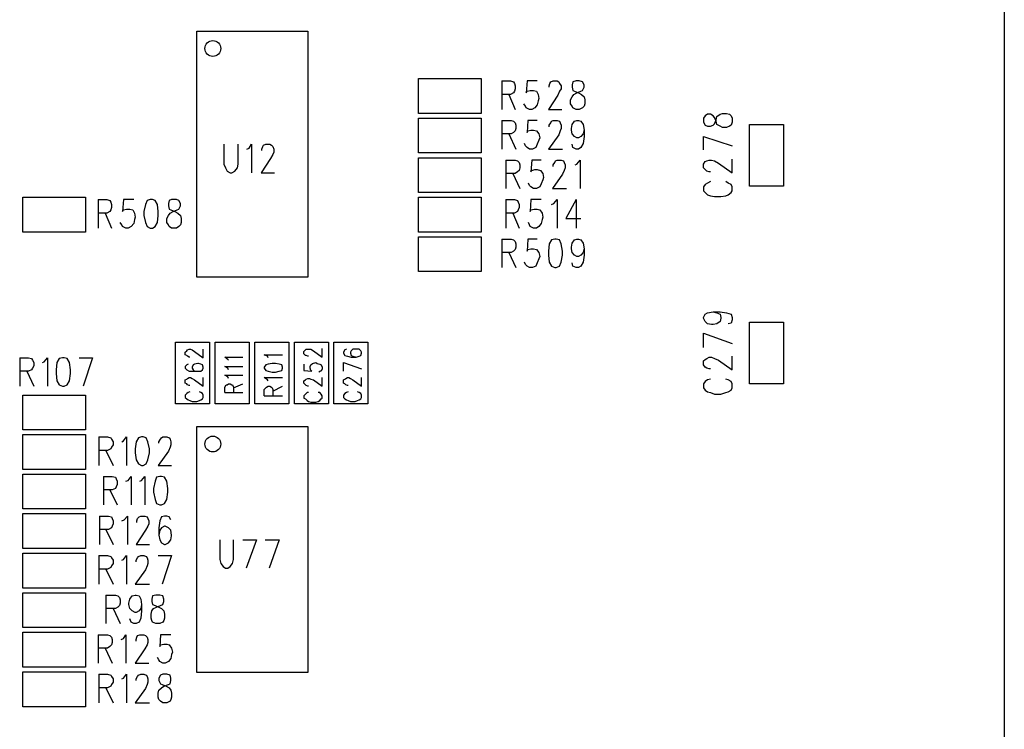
# Model space of a CAD drawing. Extents: x 11.9 to 28.1, y 10.8 to 21.2.
# Tile 29 of 44: x 24.5 to 25.7, y 14.6 to 15.5. Entities that reach past the tile are written whole.
import ezdxf

# ---------------------------------------------------------------- set-up
doc = ezdxf.new("R2010")
doc.units = 0
doc.header["$MEASUREMENT"] = 0
doc.layers.add('LAYNR1', color=2, linetype='Continuous')

msp = doc.modelspace()

# ---------------------------------------------------------------- linework, layer by layer
at = {"layer": 'LAYNR1'}
for points in [[(25.722, 19.82), (25.722, 13.32)], [(24.982, 15.392), (25.061, 15.392)], [(24.982, 15.348), (24.982, 15.392)], [(25.061, 15.392), (25.061, 15.348)], [(25.087, 15.389), (25.087, 15.353)], [(25.087, 15.389), (25.098, 15.389), (25.102, 15.388), (25.103, 15.386), (25.104, 15.383), (25.104, 15.379), (25.103, 15.376), (25.102, 15.374), (25.098, 15.372), (25.087, 15.372)], [(25.132, 15.389), (25.119, 15.389), (25.118, 15.374), (25.119, 15.376), (25.123, 15.377), (25.127, 15.377), (25.131, 15.376), (25.133, 15.372), (25.134, 15.367), (25.133, 15.364), (25.132, 15.359), (25.129, 15.355), (25.125, 15.353), (25.122, 15.353), (25.118, 15.355), (25.117, 15.357), (25.115, 15.36)], [(25.147, 15.381), (25.147, 15.383), (25.148, 15.386), (25.149, 15.388), (25.152, 15.389), (25.157, 15.389), (25.159, 15.388), (25.16, 15.386), (25.162, 15.383), (25.162, 15.379), (25.16, 15.376), (25.158, 15.371), (25.146, 15.353), (25.163, 15.353)], [(25.096, 15.372), (25.104, 15.353)], [(25.061, 15.348), (24.982, 15.348)], [(24.982, 15.342), (25.061, 15.342)], [(24.982, 15.298), (24.982, 15.342)], [(25.061, 15.342), (25.061, 15.298)], [(25.087, 15.339), (25.087, 15.303)], [(25.087, 15.339), (25.099, 15.339)], [(25.099, 15.339), (25.102, 15.338)], [(25.12, 15.339), (25.119, 15.324)], [(25.132, 15.339), (25.12, 15.339)], [(25.15, 15.338), (25.152, 15.339)], [(25.152, 15.339), (25.157, 15.339)], [(25.157, 15.339), (25.16, 15.338)], [(25.179, 15.338), (25.182, 15.339)], [(25.182, 15.339), (25.184, 15.339)], [(25.184, 15.339), (25.187, 15.338)], [(25.344, 15.345), (25.342, 15.342)], [(25.342, 15.342), (25.342, 15.337)], [(25.347, 15.347), (25.344, 15.345)], [(25.351, 15.347), (25.347, 15.347)], [(25.354, 15.345), (25.351, 15.347)], [(25.356, 15.343), (25.354, 15.345)], [(25.358, 15.338), (25.356, 15.343)], [(25.356, 15.335), (25.358, 15.34)], [(25.358, 15.34), (25.359, 15.344)], [(25.359, 15.344), (25.363, 15.347)], [(25.363, 15.347), (25.366, 15.348)], [(25.366, 15.348), (25.371, 15.348)], [(25.371, 15.348), (25.375, 15.347)], [(25.375, 15.347), (25.377, 15.345)], [(25.377, 15.345), (25.378, 15.342)], [(25.378, 15.342), (25.378, 15.337)], [(25.102, 15.338), (25.104, 15.336)], [(25.104, 15.336), (25.105, 15.333)], [(25.105, 15.329), (25.104, 15.326)], [(25.105, 15.333), (25.105, 15.329)], [(25.12, 15.326), (25.124, 15.327)], [(25.124, 15.327), (25.127, 15.327)], [(25.127, 15.327), (25.131, 15.326)], [(25.147, 15.333), (25.149, 15.336)], [(25.147, 15.331), (25.147, 15.333)], [(25.149, 15.336), (25.15, 15.338)], [(25.16, 15.338), (25.161, 15.336)], [(25.161, 15.336), (25.162, 15.333)], [(25.162, 15.329), (25.161, 15.326)], [(25.162, 15.333), (25.162, 15.329)], [(25.175, 15.329), (25.176, 15.334)], [(25.175, 15.327), (25.175, 15.329)], [(25.176, 15.322), (25.175, 15.327)], [(25.176, 15.334), (25.179, 15.338)], [(25.187, 15.338), (25.19, 15.334)], [(25.19, 15.334), (25.191, 15.327)], [(25.191, 15.327), (25.19, 15.322)], [(25.191, 15.327), (25.191, 15.319)], [(25.342, 15.337), (25.344, 15.333)], [(25.344, 15.333), (25.347, 15.332)], [(25.347, 15.332), (25.351, 15.332)], [(25.351, 15.332), (25.354, 15.333)], [(25.354, 15.333), (25.356, 15.335)], [(25.359, 15.334), (25.358, 15.338)], [(25.363, 15.332), (25.359, 15.334)], [(25.366, 15.33), (25.363, 15.332)], [(25.371, 15.33), (25.366, 15.33)], [(25.375, 15.332), (25.371, 15.33)], [(25.377, 15.333), (25.375, 15.332)], [(25.378, 15.337), (25.377, 15.333)], [(25.4, 15.256), (25.4, 15.334)], [(25.4, 15.334), (25.443, 15.334)], [(25.443, 15.334), (25.443, 15.256)], [(25.099, 15.322), (25.087, 15.322)], [(25.096, 15.322), (25.105, 15.303)], [(25.102, 15.324), (25.099, 15.322)], [(25.104, 15.326), (25.102, 15.324)], [(25.119, 15.324), (25.12, 15.326)], [(25.131, 15.326), (25.134, 15.322)], [(25.134, 15.314), (25.132, 15.309)], [(25.134, 15.322), (25.135, 15.317)], [(25.135, 15.317), (25.134, 15.314)], [(25.159, 15.321), (25.146, 15.303)], [(25.161, 15.326), (25.159, 15.321)], [(25.179, 15.319), (25.176, 15.322)], [(25.182, 15.317), (25.179, 15.319)], [(25.184, 15.317), (25.182, 15.317)], [(25.187, 15.319), (25.184, 15.317)], [(25.19, 15.322), (25.187, 15.319)], [(25.191, 15.319), (25.19, 15.31)], [(25.342, 15.319), (25.378, 15.307)], [(25.342, 15.302), (25.342, 15.319)], [(24.736, 15.309), (24.736, 15.284)], [(24.754, 15.284), (24.754, 15.309)], [(24.765, 15.303), (24.768, 15.304)], [(24.768, 15.304), (24.771, 15.309)], [(24.771, 15.309), (24.771, 15.273)], [(24.784, 15.303), (24.785, 15.306)], [(24.784, 15.301), (24.784, 15.303)], [(24.785, 15.306), (24.786, 15.308)], [(24.786, 15.308), (24.789, 15.309)], [(24.789, 15.309), (24.794, 15.309)], [(24.794, 15.309), (24.796, 15.308)], [(24.796, 15.308), (24.798, 15.306)], [(24.798, 15.306), (24.799, 15.303)], [(24.799, 15.303), (24.799, 15.299)], [(25.117, 15.307), (25.116, 15.31)], [(25.119, 15.305), (25.117, 15.307)], [(25.122, 15.303), (25.119, 15.305)], [(25.126, 15.303), (25.122, 15.303)], [(25.13, 15.305), (25.126, 15.303)], [(25.132, 15.309), (25.13, 15.305)], [(25.146, 15.303), (25.164, 15.303)], [(25.177, 15.305), (25.176, 15.309)], [(25.181, 15.303), (25.177, 15.305)], [(25.184, 15.303), (25.181, 15.303)], [(25.187, 15.305), (25.184, 15.303)], [(25.19, 15.31), (25.187, 15.305)], [(24.795, 15.291), (24.783, 15.273)], [(24.798, 15.296), (24.795, 15.291)], [(24.799, 15.299), (24.798, 15.296)], [(25.061, 15.298), (24.982, 15.298)], [(24.982, 15.292), (25.061, 15.292)], [(24.982, 15.248), (24.982, 15.292)], [(25.061, 15.292), (25.061, 15.248)], [(25.092, 15.289), (25.092, 15.253)], [(25.092, 15.289), (25.104, 15.289)], [(25.104, 15.289), (25.107, 15.288)], [(25.125, 15.289), (25.124, 15.274)], [(25.137, 15.289), (25.125, 15.289)], [(25.155, 15.288), (25.157, 15.289)], [(25.157, 15.289), (25.162, 15.289)], [(25.162, 15.289), (25.165, 15.288)], [(25.182, 15.284), (25.186, 15.289)], [(25.186, 15.289), (25.186, 15.253)], [(25.346, 15.288), (25.349, 15.289)], [(25.349, 15.289), (25.352, 15.289)], [(25.352, 15.289), (25.356, 15.288)], [(25.378, 15.273), (25.378, 15.29)], [(24.736, 15.284), (24.738, 15.279)], [(24.738, 15.279), (24.74, 15.275)], [(24.75, 15.275), (24.753, 15.279)], [(24.753, 15.279), (24.754, 15.284)], [(25.107, 15.288), (25.109, 15.286)], [(25.109, 15.286), (25.11, 15.283)], [(25.11, 15.279), (25.109, 15.276)], [(25.11, 15.283), (25.11, 15.279)], [(25.125, 15.276), (25.129, 15.277)], [(25.129, 15.277), (25.132, 15.277)], [(25.132, 15.277), (25.136, 15.276)], [(25.152, 15.283), (25.154, 15.286)], [(25.152, 15.281), (25.152, 15.283)], [(25.154, 15.286), (25.155, 15.288)], [(25.165, 15.288), (25.166, 15.286)], [(25.166, 15.286), (25.167, 15.283)], [(25.167, 15.279), (25.166, 15.276)], [(25.167, 15.283), (25.167, 15.279)], [(25.18, 15.283), (25.182, 15.284)], [(25.342, 15.284), (25.344, 15.287)], [(25.342, 15.279), (25.342, 15.284)], [(25.344, 15.277), (25.342, 15.279)], [(25.344, 15.287), (25.346, 15.288)], [(25.346, 15.275), (25.344, 15.277)], [(25.356, 15.288), (25.361, 15.285)], [(25.361, 15.285), (25.378, 15.273)], [(24.74, 15.275), (24.744, 15.273)], [(24.744, 15.273), (24.746, 15.273)], [(24.746, 15.273), (24.75, 15.275)], [(24.783, 15.273), (24.8, 15.273)], [(25.104, 15.272), (25.092, 15.272)], [(25.101, 15.272), (25.11, 15.253)], [(25.107, 15.274), (25.104, 15.272)], [(25.109, 15.276), (25.107, 15.274)], [(25.124, 15.274), (25.125, 15.276)], [(25.136, 15.276), (25.139, 15.272)], [(25.139, 15.264), (25.137, 15.259)], [(25.139, 15.272), (25.14, 15.267)], [(25.14, 15.267), (25.139, 15.264)], [(25.164, 15.271), (25.151, 15.253)], [(25.166, 15.276), (25.164, 15.271)], [(25.349, 15.274), (25.346, 15.275)], [(25.351, 15.274), (25.349, 15.274)], [(25.122, 15.257), (25.121, 15.26)], [(25.124, 15.255), (25.122, 15.257)], [(25.127, 15.253), (25.124, 15.255)], [(25.131, 15.253), (25.127, 15.253)], [(25.135, 15.255), (25.131, 15.253)], [(25.137, 15.259), (25.135, 15.255)], [(25.151, 15.253), (25.169, 15.253)], [(25.344, 15.258), (25.342, 15.255)], [(25.342, 15.255), (25.342, 15.25)], [(25.347, 15.26), (25.344, 15.258)], [(25.351, 15.262), (25.347, 15.26)], [(25.373, 15.26), (25.37, 15.262)], [(25.377, 15.258), (25.373, 15.26)], [(25.378, 15.255), (25.377, 15.258)], [(25.378, 15.25), (25.378, 15.255)], [(25.443, 15.256), (25.4, 15.256)], [(24.482, 15.242), (24.561, 15.242)], [(24.482, 15.198), (24.482, 15.242)], [(24.561, 15.242), (24.561, 15.198)], [(24.577, 15.239), (24.577, 15.203)], [(24.577, 15.239), (24.588, 15.239), (24.592, 15.238), (24.593, 15.236), (24.594, 15.233), (24.594, 15.229), (24.593, 15.226), (24.592, 15.224), (24.588, 15.222), (24.577, 15.222)], [(24.622, 15.239), (24.609, 15.239), (24.608, 15.224), (24.609, 15.226), (24.613, 15.227), (24.617, 15.227), (24.621, 15.226), (24.623, 15.222), (24.624, 15.217), (24.623, 15.214), (24.622, 15.209), (24.619, 15.205), (24.615, 15.203), (24.612, 15.203), (24.608, 15.205), (24.607, 15.207), (24.605, 15.21)], [(25.061, 15.248), (24.982, 15.248)], [(24.982, 15.242), (25.061, 15.242)], [(24.982, 15.198), (24.982, 15.242)], [(25.061, 15.242), (25.061, 15.198)], [(25.092, 15.239), (25.092, 15.203)], [(25.092, 15.239), (25.103, 15.239), (25.107, 15.238), (25.108, 15.236), (25.109, 15.233), (25.109, 15.229), (25.108, 15.226), (25.107, 15.224), (25.103, 15.222), (25.092, 15.222)], [(25.137, 15.239), (25.124, 15.239), (25.123, 15.224), (25.124, 15.226), (25.128, 15.227), (25.132, 15.227), (25.135, 15.226), (25.138, 15.222), (25.139, 15.217), (25.138, 15.214), (25.137, 15.209), (25.134, 15.205), (25.131, 15.203), (25.127, 15.203), (25.123, 15.205), (25.122, 15.207), (25.121, 15.21)], [(25.15, 15.233), (25.153, 15.234), (25.157, 15.239), (25.157, 15.203)], [(25.181, 15.239), (25.168, 15.215), (25.187, 15.215)], [(25.181, 15.239), (25.181, 15.203)], [(25.342, 15.25), (25.344, 15.248)], [(25.344, 15.248), (25.347, 15.245)], [(25.347, 15.245), (25.351, 15.244)], [(25.351, 15.244), (25.356, 15.243)], [(25.356, 15.243), (25.364, 15.243)], [(25.364, 15.243), (25.37, 15.244)], [(25.37, 15.244), (25.373, 15.245)], [(25.373, 15.245), (25.377, 15.248)], [(25.377, 15.248), (25.378, 15.25)], [(24.586, 15.222), (24.594, 15.203)], [(25.101, 15.222), (25.109, 15.203)], [(24.561, 15.198), (24.482, 15.198)], [(25.061, 15.198), (24.982, 15.198)], [(24.982, 15.192), (25.061, 15.192)], [(24.982, 15.148), (24.982, 15.192)], [(25.061, 15.192), (25.061, 15.148)], [(25.087, 15.189), (25.087, 15.153)], [(25.087, 15.189), (25.099, 15.189)], [(25.099, 15.189), (25.102, 15.188)], [(25.102, 15.188), (25.104, 15.186)], [(25.104, 15.186), (25.105, 15.183)], [(25.105, 15.179), (25.104, 15.176)], [(25.105, 15.183), (25.105, 15.179)], [(25.12, 15.189), (25.119, 15.174)], [(25.132, 15.189), (25.12, 15.189)], [(25.12, 15.176), (25.124, 15.177)], [(25.124, 15.177), (25.127, 15.177)], [(25.127, 15.177), (25.131, 15.176)], [(25.147, 15.183), (25.146, 15.174)], [(25.15, 15.188), (25.147, 15.183)], [(25.154, 15.189), (25.15, 15.188)], [(25.156, 15.189), (25.154, 15.189)], [(25.16, 15.188), (25.156, 15.189)], [(25.162, 15.183), (25.16, 15.188)], [(25.164, 15.174), (25.162, 15.183)], [(25.175, 15.179), (25.176, 15.184)], [(25.175, 15.177), (25.175, 15.179)], [(25.176, 15.172), (25.175, 15.177)], [(25.176, 15.184), (25.179, 15.188)], [(25.179, 15.188), (25.182, 15.189)], [(25.182, 15.189), (25.184, 15.189)], [(25.184, 15.189), (25.187, 15.188)], [(25.187, 15.188), (25.19, 15.184)], [(25.19, 15.184), (25.191, 15.177)], [(25.191, 15.177), (25.19, 15.172)], [(25.191, 15.177), (25.191, 15.169)], [(25.099, 15.172), (25.087, 15.172)], [(25.096, 15.172), (25.105, 15.153)], [(25.102, 15.174), (25.099, 15.172)], [(25.104, 15.176), (25.102, 15.174)], [(25.119, 15.174), (25.12, 15.176)], [(25.131, 15.176), (25.134, 15.172)], [(25.134, 15.172), (25.135, 15.167)], [(25.135, 15.167), (25.134, 15.164)], [(25.146, 15.174), (25.146, 15.169)], [(25.146, 15.169), (25.147, 15.16)], [(25.162, 15.16), (25.164, 15.169)], [(25.164, 15.169), (25.164, 15.174)], [(25.179, 15.169), (25.176, 15.172)], [(25.182, 15.167), (25.179, 15.169)], [(25.184, 15.167), (25.182, 15.167)], [(25.187, 15.169), (25.184, 15.167)], [(25.19, 15.172), (25.187, 15.169)], [(25.191, 15.169), (25.19, 15.16)], [(25.117, 15.157), (25.116, 15.16)], [(25.119, 15.155), (25.117, 15.157)], [(25.122, 15.153), (25.119, 15.155)], [(25.126, 15.153), (25.122, 15.153)], [(25.13, 15.155), (25.126, 15.153)], [(25.132, 15.159), (25.13, 15.155)], [(25.134, 15.164), (25.132, 15.159)], [(25.147, 15.16), (25.15, 15.155)], [(25.15, 15.155), (25.154, 15.153)], [(25.154, 15.153), (25.156, 15.153)], [(25.156, 15.153), (25.16, 15.155)], [(25.16, 15.155), (25.162, 15.16)], [(25.177, 15.155), (25.176, 15.159)], [(25.181, 15.153), (25.177, 15.155)], [(25.184, 15.153), (25.181, 15.153)], [(25.187, 15.155), (25.184, 15.153)], [(25.19, 15.16), (25.187, 15.155)], [(25.061, 15.148), (24.982, 15.148)], [(25.354, 15.097), (25.359, 15.096), (25.363, 15.094), (25.364, 15.09), (25.364, 15.089), (25.363, 15.085), (25.359, 15.082), (25.354, 15.081), (25.352, 15.081), (25.347, 15.082), (25.344, 15.085), (25.342, 15.089), (25.342, 15.09), (25.344, 15.094), (25.347, 15.096), (25.354, 15.097), (25.363, 15.097), (25.371, 15.096), (25.377, 15.094), (25.378, 15.09), (25.378, 15.087), (25.377, 15.083), (25.373, 15.082)], [(25.4, 15.006), (25.4, 15.084)], [(25.4, 15.084), (25.443, 15.084)], [(25.443, 15.084), (25.443, 15.006)], [(25.342, 15.07), (25.378, 15.057)], [(25.342, 15.052), (25.342, 15.07)], [(24.675, 14.981), (24.675, 15.059)], [(24.675, 15.059), (24.718, 15.059)], [(24.718, 15.059), (24.718, 14.981)], [(24.725, 14.981), (24.725, 15.059)], [(24.725, 15.059), (24.768, 15.059)], [(24.768, 15.059), (24.768, 14.981)], [(24.775, 14.981), (24.775, 15.059)], [(24.775, 15.059), (24.818, 15.059)], [(24.818, 15.059), (24.818, 14.981)], [(24.825, 14.981), (24.825, 15.059)], [(24.825, 15.059), (24.868, 15.059)], [(24.868, 15.059), (24.868, 14.981)], [(24.875, 14.981), (24.875, 15.059)], [(24.875, 15.059), (24.918, 15.059)], [(24.918, 15.059), (24.918, 14.981)], [(24.693, 15.04), (24.692, 15.04), (24.69, 15.041), (24.689, 15.042), (24.687, 15.043), (24.687, 15.046), (24.689, 15.048), (24.69, 15.049), (24.692, 15.05), (24.694, 15.05), (24.696, 15.049), (24.699, 15.047), (24.71, 15.039), (24.71, 15.05)], [(24.742, 15.036), (24.741, 15.037), (24.737, 15.04), (24.76, 15.04)], [(24.792, 15.039), (24.791, 15.041), (24.787, 15.043), (24.81, 15.043)], [(24.843, 15.041), (24.842, 15.041), (24.84, 15.042), (24.839, 15.042), (24.837, 15.044), (24.837, 15.047), (24.839, 15.049), (24.84, 15.05), (24.842, 15.05), (24.844, 15.05), (24.846, 15.05), (24.849, 15.048), (24.86, 15.04), (24.86, 15.051)], [(24.891, 15.05), (24.889, 15.049), (24.887, 15.046), (24.887, 15.045), (24.889, 15.042), (24.892, 15.041), (24.897, 15.04), (24.903, 15.04), (24.907, 15.041), (24.909, 15.042), (24.91, 15.045), (24.91, 15.046), (24.909, 15.048), (24.907, 15.05), (24.904, 15.05), (24.903, 15.05), (24.899, 15.05), (24.897, 15.048), (24.896, 15.046), (24.896, 15.045), (24.897, 15.042), (24.899, 15.041), (24.903, 15.04)], [(25.351, 15.025), (25.349, 15.025), (25.346, 15.026), (25.344, 15.027), (25.342, 15.03), (25.342, 15.035), (25.344, 15.037), (25.346, 15.038), (25.349, 15.04), (25.352, 15.04), (25.356, 15.038), (25.361, 15.036), (25.378, 15.024), (25.378, 15.041)], [(24.478, 15.039), (24.478, 15.003)], [(24.478, 15.039), (24.489, 15.039), (24.493, 15.038), (24.494, 15.036), (24.496, 15.033), (24.496, 15.029), (24.494, 15.026), (24.493, 15.024), (24.489, 15.022), (24.478, 15.022)], [(24.507, 15.033), (24.509, 15.034), (24.513, 15.039), (24.513, 15.003)], [(24.553, 15.039), (24.57, 15.039)], [(24.57, 15.039), (24.558, 15.003)], [(24.691, 15.031), (24.689, 15.03), (24.687, 15.028), (24.687, 15.026), (24.689, 15.024), (24.692, 15.022), (24.697, 15.022), (24.703, 15.022), (24.707, 15.022), (24.709, 15.024), (24.71, 15.026), (24.71, 15.027), (24.709, 15.03), (24.707, 15.031), (24.704, 15.032), (24.703, 15.032), (24.699, 15.031), (24.697, 15.03), (24.696, 15.027), (24.696, 15.026), (24.697, 15.024), (24.699, 15.022), (24.703, 15.022)], [(24.742, 15.024), (24.741, 15.026), (24.737, 15.028), (24.76, 15.028)], [(24.837, 15.031), (24.837, 15.023), (24.847, 15.022), (24.846, 15.023), (24.845, 15.026), (24.845, 15.028), (24.846, 15.03), (24.848, 15.032), (24.852, 15.033), (24.854, 15.032), (24.857, 15.031), (24.859, 15.03), (24.86, 15.027), (24.86, 15.025), (24.859, 15.022), (24.858, 15.022), (24.856, 15.021)], [(24.887, 15.033), (24.91, 15.025)], [(24.887, 15.022), (24.887, 15.033)], [(24.487, 15.022), (24.496, 15.003)], [(24.742, 15.013), (24.741, 15.015), (24.737, 15.017), (24.76, 15.017)], [(24.693, 15.004), (24.692, 15.004), (24.69, 15.005), (24.689, 15.006), (24.687, 15.007), (24.687, 15.011), (24.689, 15.012), (24.69, 15.013), (24.692, 15.014), (24.694, 15.014), (24.696, 15.013), (24.699, 15.011), (24.71, 15.003), (24.71, 15.014)], [(24.737, 14.995), (24.737, 15.002), (24.739, 15.005), (24.74, 15.005), (24.742, 15.006), (24.744, 15.006), (24.746, 15.005), (24.747, 15.005), (24.748, 15.002), (24.748, 14.995)], [(24.748, 15.001), (24.76, 15.006)], [(24.792, 15.01), (24.791, 15.011), (24.787, 15.014), (24.81, 15.014)], [(24.787, 14.991), (24.787, 14.999), (24.789, 15.001), (24.79, 15.002), (24.792, 15.003), (24.794, 15.003), (24.796, 15.002), (24.797, 15.001), (24.798, 14.999), (24.798, 14.991)], [(24.798, 14.997), (24.81, 15.003)], [(24.843, 15.003), (24.842, 15.003), (24.84, 15.004), (24.839, 15.005), (24.837, 15.007), (24.837, 15.01), (24.839, 15.011), (24.84, 15.012), (24.842, 15.013), (24.844, 15.013), (24.846, 15.012), (24.849, 15.011), (24.86, 15.003), (24.86, 15.014)], [(24.893, 15.004), (24.892, 15.004), (24.89, 15.005), (24.889, 15.006), (24.887, 15.007), (24.887, 15.011), (24.889, 15.012), (24.89, 15.013), (24.892, 15.014), (24.894, 15.014), (24.896, 15.013), (24.899, 15.011), (24.91, 15.003), (24.91, 15.014)], [(25.351, 15.012), (25.347, 15.011), (25.344, 15.009), (25.342, 15.006), (25.342, 15.001), (25.344, 14.998), (25.347, 14.996), (25.351, 14.995), (25.356, 14.993), (25.364, 14.993), (25.37, 14.995), (25.373, 14.996), (25.377, 14.998), (25.378, 15.001), (25.378, 15.006), (25.377, 15.009), (25.373, 15.011), (25.37, 15.012)], [(25.443, 15.006), (25.4, 15.006)], [(24.482, 14.992), (24.561, 14.992)], [(24.482, 14.948), (24.482, 14.992)], [(24.561, 14.992), (24.561, 14.948)], [(24.693, 14.996), (24.691, 14.995), (24.689, 14.994), (24.687, 14.992), (24.687, 14.989), (24.689, 14.987), (24.691, 14.986), (24.693, 14.985), (24.696, 14.984), (24.702, 14.984), (24.705, 14.985), (24.707, 14.986), (24.709, 14.987), (24.71, 14.989), (24.71, 14.992), (24.709, 14.994), (24.707, 14.995), (24.705, 14.996)], [(24.737, 14.995), (24.76, 14.995)], [(24.787, 14.991), (24.81, 14.991)], [(24.843, 14.995), (24.841, 14.995), (24.839, 14.993), (24.837, 14.991), (24.837, 14.988), (24.839, 14.987), (24.841, 14.985), (24.843, 14.984), (24.846, 14.983), (24.852, 14.983), (24.855, 14.984), (24.857, 14.985), (24.859, 14.987), (24.86, 14.988), (24.86, 14.991), (24.859, 14.993), (24.857, 14.995), (24.855, 14.995)], [(24.893, 14.996), (24.891, 14.995), (24.889, 14.994), (24.887, 14.992), (24.887, 14.989), (24.889, 14.987), (24.891, 14.986), (24.893, 14.985), (24.896, 14.984), (24.902, 14.984), (24.905, 14.985), (24.907, 14.986), (24.909, 14.987), (24.91, 14.989), (24.91, 14.992), (24.909, 14.994), (24.907, 14.995), (24.905, 14.996)], [(24.718, 14.981), (24.675, 14.981)], [(24.768, 14.981), (24.725, 14.981)], [(24.818, 14.981), (24.775, 14.981)], [(24.868, 14.981), (24.825, 14.981)], [(24.918, 14.981), (24.875, 14.981)], [(24.561, 14.948), (24.482, 14.948)], [(24.482, 14.942), (24.561, 14.942)], [(24.482, 14.898), (24.482, 14.942)], [(24.561, 14.942), (24.561, 14.898)], [(24.578, 14.939), (24.578, 14.903)], [(24.578, 14.939), (24.589, 14.939), (24.593, 14.938), (24.594, 14.936), (24.596, 14.933), (24.596, 14.929), (24.594, 14.926), (24.593, 14.924), (24.589, 14.922), (24.578, 14.922)], [(24.607, 14.933), (24.609, 14.934), (24.613, 14.939), (24.613, 14.903)], [(24.654, 14.931), (24.654, 14.933), (24.656, 14.936), (24.657, 14.938), (24.659, 14.939), (24.664, 14.939), (24.667, 14.938), (24.668, 14.936), (24.669, 14.933), (24.669, 14.929), (24.668, 14.926), (24.666, 14.921), (24.653, 14.903), (24.67, 14.903)], [(24.587, 14.922), (24.596, 14.903)], [(24.561, 14.898), (24.482, 14.898)], [(24.482, 14.892), (24.561, 14.892)], [(24.482, 14.848), (24.482, 14.892)], [(24.561, 14.892), (24.561, 14.848)], [(24.584, 14.889), (24.584, 14.853)], [(24.584, 14.889), (24.595, 14.889)], [(24.595, 14.889), (24.599, 14.888)], [(24.599, 14.888), (24.6, 14.886)], [(24.6, 14.886), (24.601, 14.883)], [(24.601, 14.879), (24.6, 14.876)], [(24.601, 14.883), (24.601, 14.879)], [(24.612, 14.883), (24.615, 14.884)], [(24.615, 14.884), (24.619, 14.889)], [(24.619, 14.889), (24.619, 14.853)], [(24.63, 14.883), (24.632, 14.884)], [(24.632, 14.884), (24.636, 14.889)], [(24.636, 14.889), (24.636, 14.853)], [(24.649, 14.883), (24.647, 14.874)], [(24.651, 14.888), (24.649, 14.883)], [(24.655, 14.889), (24.651, 14.888)], [(24.657, 14.889), (24.655, 14.889)], [(24.661, 14.888), (24.657, 14.889)], [(24.664, 14.883), (24.661, 14.888)], [(24.665, 14.874), (24.664, 14.883)], [(24.595, 14.872), (24.584, 14.872)], [(24.592, 14.872), (24.601, 14.853)], [(24.599, 14.874), (24.595, 14.872)], [(24.6, 14.876), (24.599, 14.874)], [(24.647, 14.874), (24.647, 14.869)], [(24.647, 14.869), (24.649, 14.86)], [(24.664, 14.86), (24.665, 14.869)], [(24.665, 14.869), (24.665, 14.874)], [(24.649, 14.86), (24.651, 14.855)], [(24.651, 14.855), (24.655, 14.853)], [(24.657, 14.853), (24.661, 14.855)], [(24.661, 14.855), (24.664, 14.86)], [(24.561, 14.848), (24.482, 14.848)], [(24.482, 14.842), (24.561, 14.842)], [(24.482, 14.798), (24.482, 14.842)], [(24.561, 14.842), (24.561, 14.798)], [(24.655, 14.853), (24.657, 14.853)], [(24.579, 14.839), (24.579, 14.803)], [(24.579, 14.839), (24.59, 14.839)], [(24.59, 14.839), (24.594, 14.838)], [(24.594, 14.838), (24.595, 14.836)], [(24.595, 14.836), (24.596, 14.833)], [(24.596, 14.829), (24.595, 14.826)], [(24.596, 14.833), (24.596, 14.829)], [(24.607, 14.833), (24.61, 14.834)], [(24.61, 14.834), (24.614, 14.839)], [(24.614, 14.839), (24.614, 14.803)], [(24.626, 14.833), (24.627, 14.836)], [(24.626, 14.831), (24.626, 14.833)], [(24.627, 14.836), (24.629, 14.838)], [(24.629, 14.838), (24.631, 14.839)], [(24.631, 14.839), (24.636, 14.839)], [(24.636, 14.839), (24.639, 14.838)], [(24.639, 14.838), (24.64, 14.836)], [(24.64, 14.836), (24.641, 14.833)], [(24.641, 14.829), (24.64, 14.826)], [(24.641, 14.833), (24.641, 14.829)], [(24.655, 14.833), (24.654, 14.824)], [(24.657, 14.838), (24.655, 14.833)], [(24.661, 14.839), (24.657, 14.838)], [(24.664, 14.839), (24.661, 14.839)], [(24.667, 14.838), (24.664, 14.839)], [(24.669, 14.834), (24.667, 14.838)], [(24.59, 14.822), (24.579, 14.822)], [(24.587, 14.822), (24.596, 14.803)], [(24.594, 14.824), (24.59, 14.822)], [(24.595, 14.826), (24.594, 14.824)], [(24.637, 14.821), (24.625, 14.803)], [(24.64, 14.826), (24.637, 14.821)], [(24.654, 14.824), (24.654, 14.815)], [(24.655, 14.821), (24.654, 14.815)], [(24.657, 14.824), (24.655, 14.821)], [(24.661, 14.826), (24.657, 14.824)], [(24.662, 14.826), (24.661, 14.826)], [(24.666, 14.824), (24.662, 14.826)], [(24.669, 14.821), (24.666, 14.824)], [(24.67, 14.815), (24.669, 14.821)], [(24.654, 14.815), (24.655, 14.809)], [(24.655, 14.809), (24.657, 14.805)], [(24.657, 14.805), (24.661, 14.803)], [(24.662, 14.803), (24.666, 14.805)], [(24.666, 14.805), (24.669, 14.809)], [(24.669, 14.809), (24.67, 14.814)], [(24.67, 14.814), (24.67, 14.815)], [(24.731, 14.809), (24.731, 14.784), (24.732, 14.779), (24.735, 14.775), (24.738, 14.773), (24.741, 14.773), (24.744, 14.775), (24.747, 14.779), (24.748, 14.784), (24.748, 14.809)], [(24.76, 14.809), (24.777, 14.809)], [(24.777, 14.809), (24.764, 14.773)], [(24.788, 14.809), (24.806, 14.809)], [(24.806, 14.809), (24.793, 14.773)], [(24.561, 14.798), (24.482, 14.798)], [(24.482, 14.792), (24.561, 14.792)], [(24.482, 14.748), (24.482, 14.792)], [(24.561, 14.792), (24.561, 14.748)], [(24.625, 14.803), (24.642, 14.803)], [(24.661, 14.803), (24.662, 14.803)], [(24.578, 14.789), (24.578, 14.753)], [(24.578, 14.789), (24.589, 14.789), (24.593, 14.788), (24.594, 14.786), (24.596, 14.783), (24.596, 14.779), (24.594, 14.776), (24.593, 14.774), (24.589, 14.772), (24.578, 14.772)], [(24.607, 14.783), (24.609, 14.784), (24.613, 14.789), (24.613, 14.753)], [(24.625, 14.781), (24.625, 14.783), (24.627, 14.786), (24.628, 14.788), (24.631, 14.789), (24.635, 14.789), (24.638, 14.788), (24.639, 14.786), (24.64, 14.783), (24.64, 14.779), (24.639, 14.776), (24.637, 14.771), (24.624, 14.753), (24.642, 14.753)], [(24.653, 14.789), (24.67, 14.789)], [(24.67, 14.789), (24.658, 14.753)], [(24.587, 14.772), (24.596, 14.753)], [(24.561, 14.748), (24.482, 14.748)], [(24.482, 14.742), (24.561, 14.742)], [(24.482, 14.698), (24.482, 14.742)], [(24.561, 14.742), (24.561, 14.698)], [(24.587, 14.739), (24.587, 14.703)], [(24.587, 14.739), (24.599, 14.739)], [(24.599, 14.739), (24.602, 14.738)], [(24.602, 14.738), (24.604, 14.736)], [(24.604, 14.736), (24.605, 14.733)], [(24.605, 14.729), (24.604, 14.726)], [(24.605, 14.733), (24.605, 14.729)], [(24.616, 14.729), (24.617, 14.734)], [(24.616, 14.727), (24.616, 14.729)], [(24.617, 14.734), (24.62, 14.738)], [(24.62, 14.738), (24.624, 14.739)], [(24.624, 14.739), (24.625, 14.739)], [(24.625, 14.739), (24.629, 14.738)], [(24.629, 14.738), (24.631, 14.734)], [(24.631, 14.734), (24.632, 14.727)], [(24.646, 14.738), (24.645, 14.734)], [(24.645, 14.734), (24.645, 14.731)], [(24.645, 14.731), (24.646, 14.727)], [(24.65, 14.739), (24.646, 14.738)], [(24.655, 14.739), (24.65, 14.739)], [(24.659, 14.738), (24.655, 14.739)], [(24.66, 14.734), (24.659, 14.738)], [(24.659, 14.727), (24.66, 14.731)], [(24.66, 14.731), (24.66, 14.734)], [(24.599, 14.722), (24.587, 14.722)], [(24.596, 14.722), (24.605, 14.703)], [(24.602, 14.724), (24.599, 14.722)], [(24.604, 14.726), (24.602, 14.724)], [(24.617, 14.722), (24.616, 14.727)], [(24.62, 14.719), (24.617, 14.722)], [(24.624, 14.717), (24.62, 14.719)], [(24.625, 14.717), (24.624, 14.717)], [(24.629, 14.719), (24.625, 14.717)], [(24.631, 14.722), (24.629, 14.719)], [(24.632, 14.727), (24.631, 14.722)], [(24.632, 14.719), (24.631, 14.71)], [(24.632, 14.727), (24.632, 14.719)], [(24.644, 14.715), (24.645, 14.719)], [(24.645, 14.719), (24.647, 14.722)], [(24.646, 14.727), (24.649, 14.726)], [(24.647, 14.722), (24.651, 14.724)], [(24.649, 14.726), (24.654, 14.724)], [(24.651, 14.724), (24.656, 14.726)], [(24.654, 14.724), (24.657, 14.722)], [(24.656, 14.726), (24.659, 14.727)], [(24.657, 14.722), (24.66, 14.719)], [(24.66, 14.719), (24.661, 14.715)], [(24.619, 14.705), (24.617, 14.709)], [(24.622, 14.703), (24.619, 14.705)], [(24.629, 14.705), (24.625, 14.703)], [(24.631, 14.71), (24.629, 14.705)], [(24.644, 14.71), (24.644, 14.715)], [(24.645, 14.707), (24.644, 14.71)], [(24.646, 14.705), (24.645, 14.707)], [(24.65, 14.703), (24.646, 14.705)], [(24.659, 14.705), (24.655, 14.703)], [(24.66, 14.707), (24.659, 14.705)], [(24.661, 14.71), (24.66, 14.707)], [(24.661, 14.715), (24.661, 14.71)], [(24.561, 14.698), (24.482, 14.698)], [(24.482, 14.692), (24.561, 14.692)], [(24.482, 14.648), (24.482, 14.692)], [(24.561, 14.692), (24.561, 14.648)], [(24.625, 14.703), (24.622, 14.703)], [(24.655, 14.703), (24.65, 14.703)], [(24.577, 14.689), (24.577, 14.653)], [(24.577, 14.689), (24.589, 14.689)], [(24.589, 14.689), (24.592, 14.688)], [(24.592, 14.688), (24.594, 14.686)], [(24.594, 14.686), (24.595, 14.683)], [(24.595, 14.683), (24.595, 14.679)], [(24.606, 14.683), (24.609, 14.684)], [(24.609, 14.684), (24.612, 14.689)], [(24.612, 14.689), (24.612, 14.653)], [(24.625, 14.683), (24.626, 14.686)], [(24.625, 14.681), (24.625, 14.683)], [(24.626, 14.686), (24.627, 14.688)], [(24.627, 14.688), (24.63, 14.689)], [(24.63, 14.689), (24.635, 14.689)], [(24.635, 14.689), (24.637, 14.688)], [(24.637, 14.688), (24.639, 14.686)], [(24.639, 14.686), (24.64, 14.683)], [(24.64, 14.683), (24.64, 14.679)], [(24.656, 14.689), (24.655, 14.674)], [(24.669, 14.689), (24.656, 14.689)], [(24.589, 14.672), (24.577, 14.672)], [(24.586, 14.672), (24.595, 14.653)], [(24.592, 14.674), (24.589, 14.672)], [(24.594, 14.676), (24.592, 14.674)], [(24.595, 14.679), (24.594, 14.676)], [(24.636, 14.671), (24.624, 14.653)], [(24.639, 14.676), (24.636, 14.671)], [(24.64, 14.679), (24.639, 14.676)], [(24.655, 14.674), (24.656, 14.676)], [(24.656, 14.676), (24.66, 14.677)], [(24.66, 14.677), (24.664, 14.677)], [(24.664, 14.677), (24.667, 14.676)], [(24.667, 14.676), (24.67, 14.672)], [(24.67, 14.672), (24.671, 14.667)], [(24.671, 14.667), (24.67, 14.664)], [(24.654, 14.657), (24.652, 14.66)], [(24.655, 14.655), (24.654, 14.657)], [(24.659, 14.653), (24.655, 14.655)], [(24.666, 14.655), (24.662, 14.653)], [(24.669, 14.659), (24.666, 14.655)], [(24.67, 14.664), (24.669, 14.659)], [(24.561, 14.648), (24.482, 14.648)], [(24.482, 14.642), (24.561, 14.642)], [(24.482, 14.598), (24.482, 14.642)], [(24.561, 14.642), (24.561, 14.598)], [(24.624, 14.653), (24.641, 14.653)], [(24.662, 14.653), (24.659, 14.653)], [(24.578, 14.639), (24.578, 14.603)], [(24.578, 14.639), (24.589, 14.639), (24.593, 14.638), (24.594, 14.636), (24.596, 14.633), (24.596, 14.629), (24.594, 14.626), (24.593, 14.624), (24.589, 14.622), (24.578, 14.622)], [(24.607, 14.633), (24.609, 14.634), (24.613, 14.639), (24.613, 14.603)], [(24.625, 14.631), (24.625, 14.633), (24.627, 14.636), (24.628, 14.638), (24.631, 14.639), (24.635, 14.639), (24.638, 14.638), (24.639, 14.636), (24.64, 14.633), (24.64, 14.629), (24.639, 14.626), (24.637, 14.621), (24.624, 14.603), (24.642, 14.603)], [(24.587, 14.622), (24.596, 14.603)], [(24.561, 14.598), (24.482, 14.598)]]:
    msp.add_lwpolyline(points, dxfattribs=at)
for points in [[(24.702, 15.452), (24.842, 15.452), (24.842, 15.141), (24.702, 15.141), (24.702, 15.452)], [(25.181, 15.389), (25.177, 15.388), (25.176, 15.384), (25.176, 15.381), (25.177, 15.377), (25.179, 15.376), (25.184, 15.374), (25.188, 15.372), (25.191, 15.369), (25.192, 15.365), (25.192, 15.36), (25.191, 15.357), (25.189, 15.355), (25.185, 15.353), (25.181, 15.353), (25.177, 15.355), (25.176, 15.357), (25.174, 15.36), (25.174, 15.365), (25.176, 15.369), (25.178, 15.372), (25.182, 15.374), (25.187, 15.376), (25.189, 15.377), (25.191, 15.381), (25.191, 15.384), (25.189, 15.388), (25.185, 15.389), (25.181, 15.389)], [(24.643, 15.239), (24.639, 15.238), (24.637, 15.233), (24.635, 15.224), (24.635, 15.219), (24.637, 15.21), (24.639, 15.205), (24.643, 15.203), (24.646, 15.203), (24.649, 15.205), (24.652, 15.21), (24.653, 15.219), (24.653, 15.224), (24.652, 15.233), (24.649, 15.238), (24.646, 15.239), (24.643, 15.239)], [(24.67, 15.239), (24.667, 15.238), (24.666, 15.234), (24.666, 15.231), (24.667, 15.227), (24.669, 15.226), (24.674, 15.224), (24.678, 15.222), (24.681, 15.219), (24.682, 15.215), (24.682, 15.21), (24.681, 15.207), (24.679, 15.205), (24.676, 15.203), (24.67, 15.203), (24.667, 15.205), (24.666, 15.207), (24.664, 15.21), (24.664, 15.215), (24.666, 15.219), (24.668, 15.222), (24.672, 15.224), (24.677, 15.226), (24.679, 15.227), (24.681, 15.231), (24.681, 15.234), (24.679, 15.238), (24.676, 15.239), (24.67, 15.239)], [(24.532, 15.039), (24.528, 15.038), (24.525, 15.033), (24.524, 15.024), (24.524, 15.019), (24.525, 15.01), (24.528, 15.005), (24.532, 15.003), (24.534, 15.003), (24.538, 15.005), (24.541, 15.01), (24.542, 15.019), (24.542, 15.024), (24.541, 15.033), (24.538, 15.038), (24.534, 15.039), (24.532, 15.039)], [(24.787, 15.026), (24.789, 15.023), (24.792, 15.022), (24.797, 15.021), (24.801, 15.021), (24.806, 15.022), (24.809, 15.023), (24.81, 15.026), (24.81, 15.027), (24.809, 15.03), (24.806, 15.031), (24.801, 15.032), (24.797, 15.032), (24.792, 15.031), (24.789, 15.03), (24.787, 15.027), (24.787, 15.026)], [(24.702, 14.952), (24.842, 14.952), (24.842, 14.641), (24.702, 14.641), (24.702, 14.952)], [(24.632, 14.939), (24.628, 14.938), (24.625, 14.933), (24.624, 14.924), (24.624, 14.919), (24.625, 14.91), (24.628, 14.905), (24.632, 14.903), (24.634, 14.903), (24.638, 14.905), (24.64, 14.91), (24.642, 14.919), (24.642, 14.924), (24.64, 14.933), (24.638, 14.938), (24.634, 14.939), (24.632, 14.939)], [(24.659, 14.639), (24.656, 14.638), (24.654, 14.634), (24.654, 14.631), (24.656, 14.627), (24.658, 14.626), (24.663, 14.624), (24.667, 14.622), (24.669, 14.619), (24.67, 14.615), (24.67, 14.61), (24.669, 14.607), (24.668, 14.605), (24.664, 14.603), (24.659, 14.603), (24.656, 14.605), (24.654, 14.607), (24.653, 14.61), (24.653, 14.615), (24.654, 14.619), (24.657, 14.622), (24.66, 14.624), (24.666, 14.626), (24.668, 14.627), (24.669, 14.631), (24.669, 14.634), (24.668, 14.638), (24.664, 14.639), (24.659, 14.639)]]:
    msp.add_lwpolyline(points, close=True, dxfattribs=at)
for centre in [(24.722, 15.43), (24.722, 14.93)]:
    msp.add_circle(centre, 0.01, dxfattribs=at)

doc.saveas('drawing.dxf')
